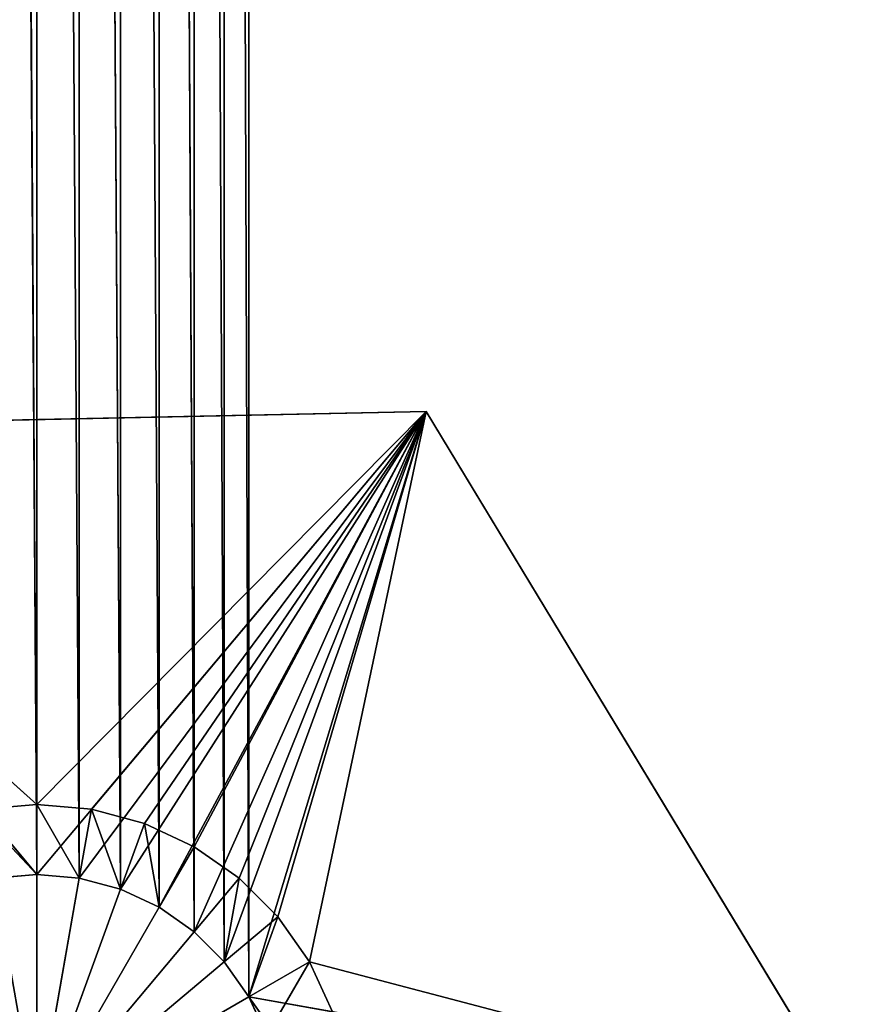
# Model space of a CAD drawing. Extents: x 226 to 378, y -30 to 313.
# Tile 23 of 256: x 283 to 291, y 22 to 31. Entities that reach past the tile are written whole.
import ezdxf

# ---------------------------------------------------------------- set-up
doc = ezdxf.new("R2010")
doc.units = 0
doc.header["$LTSCALE"] = 25.4
doc.layers.get('0').update_dxf_attribs({"color": 13, "linetype": 'CONTINUOUS'})
for name, color, linetype in [('_NCL1_1', 7, 'CONTINUOUS'), ('_NCL1_62', 7, 'CONTINUOUS'), ('_NCL1_64', 250, 'CONTINUOUS')]:
    doc.layers.add(name, color=color, linetype=linetype)

# ---------------------------------------------------------------- blocks, each defined once
blk = doc.blocks.new('EWON_2005CD_4005CD_COSY141')
at = {"layer": '_NCL1_1', "color": 0}
for p, q in [((87.2842, 291.9478, 309.88), (91.0814, 285.6753, 309.88)), ((91.0814, 285.6753, 309.88), (87.2842, 291.9478, 297.18)), ((91.0814, 285.6753, 309.88), (87.2842, 291.9478, 297.18)), ((91.0814, 285.6753, 297.18), (87.2842, 291.9478, 297.18)), ((87.2842, 291.9478, 309.88), (91.0814, 285.6753, 309.88)), ((87.2842, 291.9478, 309.88), (92.1403, 290.6712, 309.88)), ((87.2842, 291.9478, 309.88), (92.1403, 290.6712, 309.88)), ((92.6902, 290.9887, 297.18), (87.2842, 291.9478, 297.18)), ((91.0814, 285.6753, 297.18), (87.2842, 291.9478, 297.18)), ((92.6902, 290.9887, 297.18), (87.2842, 291.9478, 297.18)), ((92.5265, 291.3399, 309.245), (92.1403, 290.6712, 309.88)), ((92.5265, 291.3399, 309.245), (92.1403, 290.6712, 309.88)), ((92.5265, 291.3399, 309.245), (92.6902, 290.9887, 309.245)), ((92.5265, 291.3399, 309.245), (92.6902, 290.9887, 309.245)), ((92.5265, 291.3399, 297.18), (92.6902, 290.9887, 309.245)), ((92.5265, 291.3399, 297.18), (92.6902, 290.9887, 309.245)), ((92.1403, 290.6712, 309.88), (91.9298, 291.1227, 309.88)), ((92.1403, 290.6712, 309.88), (91.9298, 291.1227, 309.88)), ((91.0814, 285.6753, 297.18), (92.6902, 290.9887, 297.18)), ((91.0814, 285.6753, 297.18), (92.6902, 290.9887, 297.18)), ((92.1403, 290.6712, 309.88), (92.6902, 290.9887, 309.245)), ((92.1403, 290.6712, 309.88), (92.6902, 290.9887, 309.245)), ((92.6902, 290.9887, 309.245), (92.426, 290.2632, 309.88)), ((92.6902, 290.9887, 309.245), (92.426, 290.2632, 309.88)), ((92.6902, 290.9887, 309.245), (92.9125, 290.6714, 309.245)), ((92.6902, 290.9887, 309.245), (92.9125, 290.6714, 309.245)), ((92.6902, 290.9887, 309.245), (92.6902, 290.9887, 297.18)), ((92.6902, 290.9887, 297.18), (92.9125, 290.6714, 309.245)), ((92.6902, 290.9887, 309.245), (92.6902, 290.9887, 297.18)), ((92.6902, 290.9887, 297.18), (92.9125, 290.6714, 309.245)), ((92.9125, 290.6714, 297.18), (91.0814, 285.6753, 297.18)), ((92.9125, 290.6714, 297.18), (91.0814, 285.6753, 297.18)), ((92.1403, 290.6712, 309.88), (91.0814, 285.6753, 309.88)), ((92.1403, 290.6712, 309.88), (91.0814, 285.6753, 309.88)), ((92.426, 290.2632, 309.88), (92.1403, 290.6712, 309.88)), ((92.426, 290.2632, 309.88), (92.1403, 290.6712, 309.88)), ((92.426, 290.2632, 309.88), (92.9125, 290.6714, 309.245)), ((92.426, 290.2632, 309.88), (92.9125, 290.6714, 309.245)), ((92.9125, 290.6714, 309.245), (92.7782, 289.911, 309.88)), ((92.9125, 290.6714, 309.245), (92.7782, 289.911, 309.88)), ((92.9125, 290.6714, 309.245), (93.1864, 290.3975, 309.245)), ((92.9125, 290.6714, 309.245), (93.1864, 290.3975, 309.245)), ((92.9125, 290.6714, 309.245), (92.9125, 290.6714, 297.18)), ((92.9125, 290.6714, 297.18), (93.1864, 290.3975, 309.245)), ((92.9125, 290.6714, 309.245), (92.9125, 290.6714, 297.18)), ((92.9125, 290.6714, 297.18), (93.1864, 290.3975, 309.245)), ((93.1864, 290.3975, 297.18), (91.0814, 285.6753, 297.18)), ((93.1864, 290.3975, 297.18), (91.0814, 285.6753, 297.18)), ((92.7782, 289.911, 309.88), (93.1864, 290.3975, 309.245)), ((92.7782, 289.911, 309.88), (93.1864, 290.3975, 309.245)), ((93.1864, 290.3975, 309.245), (93.1863, 289.6253, 309.88)), ((93.1864, 290.3975, 309.245), (93.1863, 289.6253, 309.88)), ((93.1864, 290.3975, 309.245), (93.5037, 290.1753, 309.245)), ((93.1864, 290.3975, 309.245), (93.5037, 290.1753, 309.245)), ((93.1864, 290.3975, 309.245), (93.1864, 290.3975, 297.18)), ((93.1864, 290.3975, 297.18), (93.5037, 290.1753, 309.245)), ((93.1864, 290.3975, 309.245), (93.1864, 290.3975, 297.18)), ((93.1864, 290.3975, 297.18), (93.5037, 290.1753, 309.245)), ((91.0814, 285.6753, 309.88), (92.426, 290.2632, 309.88)), ((91.0814, 285.6753, 309.88), (92.426, 290.2632, 309.88)), ((92.7782, 289.911, 309.88), (92.426, 290.2632, 309.88)), ((92.7782, 289.911, 309.88), (92.426, 290.2632, 309.88)), ((93.5037, 290.1753, 297.18), (91.0814, 285.6753, 297.18)), ((93.5037, 290.1753, 297.18), (91.0814, 285.6753, 297.18)), ((93.1863, 289.6253, 309.88), (93.5037, 290.1753, 309.245)), ((93.1863, 289.6253, 309.88), (93.5037, 290.1753, 309.245)), ((93.5037, 290.1753, 309.245), (93.6377, 289.4148, 309.88)), ((93.5037, 290.1753, 309.245), (93.6377, 289.4148, 309.88)), ((93.5037, 290.1753, 309.245), (93.8549, 290.0115, 309.245)), ((93.5037, 290.1753, 309.245), (93.8549, 290.0115, 309.245)), ((93.5037, 290.1753, 309.245), (93.5037, 290.1753, 297.18)), ((93.5037, 290.1753, 297.18), (93.8549, 290.0115, 309.245)), ((93.5037, 290.1753, 309.245), (93.5037, 290.1753, 297.18)), ((93.5037, 290.1753, 297.18), (93.8549, 290.0115, 309.245)), ((93.8549, 290.0115, 297.18), (91.0814, 285.6753, 297.18)), ((93.8549, 290.0115, 297.18), (91.0814, 285.6753, 297.18)), ((93.6377, 289.4148, 309.88), (93.8549, 290.0115, 309.245)), ((93.6377, 289.4148, 309.88), (93.8549, 290.0115, 309.245)), ((93.8549, 290.0115, 309.245), (94.1188, 289.2859, 309.88)), ((93.8549, 290.0115, 309.245), (94.1188, 289.2859, 309.88)), ((93.8549, 290.0115, 309.245), (94.229, 289.9113, 309.245)), ((93.8549, 290.0115, 309.245), (94.229, 289.9113, 309.245)), ((93.8549, 290.0115, 309.245), (93.8549, 290.0115, 297.18)), ((93.8549, 290.0115, 297.18), (94.229, 289.9113, 309.245)), ((93.8549, 290.0115, 309.245), (93.8549, 290.0115, 297.18)), ((93.8549, 290.0115, 297.18), (94.229, 289.9113, 309.245)), ((94.229, 289.9113, 297.18), (91.0814, 285.6753, 297.18)), ((94.229, 289.9113, 297.18), (91.0814, 285.6753, 297.18)), ((91.0814, 285.6753, 309.88), (92.7782, 289.911, 309.88)), ((91.0814, 285.6753, 309.88), (92.7782, 289.911, 309.88)), ((91.0814, 285.6753, 297.18), (94.615, 289.8775, 297.18)), ((91.0814, 285.6753, 297.18), (94.615, 289.8775, 297.18)), ((93.1863, 289.6253, 309.88), (92.7782, 289.911, 309.88)), ((93.1863, 289.6253, 309.88), (92.7782, 289.911, 309.88)), ((94.1188, 289.2859, 309.88), (94.229, 289.9113, 309.245)), ((94.1188, 289.2859, 309.88), (94.229, 289.9113, 309.245)), ((94.229, 289.9113, 309.245), (94.615, 289.2425, 309.88)), ((94.229, 289.9113, 309.245), (94.615, 289.2425, 309.88)), ((94.229, 289.9113, 309.245), (94.615, 289.8775, 309.245)), ((94.229, 289.9113, 309.245), (94.615, 289.8775, 309.245)), ((94.229, 289.9113, 309.245), (94.229, 289.9113, 297.18)), ((94.229, 289.9113, 297.18), (94.615, 289.8775, 309.245)), ((94.229, 289.9113, 309.245), (94.229, 289.9113, 297.18)), ((94.229, 289.9113, 297.18), (94.615, 289.8775, 309.245)), ((94.615, 289.8775, 309.245), (95.0009, 289.9113, 309.245)), ((94.615, 289.8775, 309.245), (95.0009, 289.9113, 309.245)), ((94.615, 289.8775, 297.18), (95.0009, 289.9113, 309.245)), ((94.615, 289.8775, 297.18), (95.0009, 289.9113, 309.245)), ((94.615, 289.2425, 309.88), (94.615, 289.8775, 309.245)), ((94.615, 289.8775, 309.245), (95.1112, 289.2859, 309.88)), ((94.615, 289.2425, 309.88), (94.615, 289.8775, 309.245)), ((94.615, 289.8775, 309.245), (95.1112, 289.2859, 309.88)), ((94.615, 289.8775, 309.245), (94.615, 289.8775, 297.18)), ((94.615, 289.8775, 309.245), (94.615, 289.8775, 297.18)), ((94.615, 289.8775, 297.18), (98.4122, 285.8275, 297.18)), ((94.615, 289.8775, 297.18), (98.4122, 285.8275, 297.18)), ((91.0814, 285.6753, 309.88), (93.1863, 289.6253, 309.88)), ((91.0814, 285.6753, 309.88), (93.1863, 289.6253, 309.88)), ((93.6377, 289.4148, 309.88), (93.1863, 289.6253, 309.88)), ((93.6377, 289.4148, 309.88), (93.1863, 289.6253, 309.88)), ((91.0814, 285.6753, 309.88), (93.6377, 289.4148, 309.88)), ((91.0814, 285.6753, 309.88), (93.6377, 289.4148, 309.88)), ((94.1188, 289.2859, 309.88), (93.6377, 289.4148, 309.88)), ((94.1188, 289.2859, 309.88), (93.6377, 289.4148, 309.88)), ((91.0814, 285.6753, 309.88), (94.1188, 289.2859, 309.88)), ((91.0814, 285.6753, 309.88), (94.1188, 289.2859, 309.88)), ((91.0814, 285.6753, 309.88), (94.615, 289.2425, 309.88)), ((91.0814, 285.6753, 309.88), (94.615, 289.2425, 309.88)), ((94.615, 289.2425, 309.88), (94.1188, 289.2859, 309.88)), ((94.615, 289.2425, 309.88), (94.1188, 289.2859, 309.88)), ((95.1112, 289.2859, 309.88), (94.615, 289.2425, 309.88)), ((95.1112, 289.2859, 309.88), (94.615, 289.2425, 309.88)), ((94.615, 289.2425, 309.88), (98.4122, 285.8275, 309.88)), ((94.615, 289.2425, 309.88), (98.4122, 285.8275, 309.88)), ((91.0814, 285.6753, 309.88), (98.4122, 285.8275, 309.88)), ((98.4122, 285.8275, 309.88), (91.0814, 285.6753, 297.18)), ((98.4122, 285.8275, 309.88), (91.0814, 285.6753, 297.18)), ((98.4122, 285.8275, 297.18), (91.0814, 285.6753, 297.18)), ((91.0814, 285.6753, 309.88), (98.4122, 285.8275, 309.88)), ((98.4122, 285.8275, 297.18), (91.0814, 285.6753, 297.18)), ((91.0814, 285.6753, 309.88), (91.0814, 285.6753, 297.18)), ((91.0814, 285.6753, 309.88), (91.0814, 285.6753, 297.18))]:
    blk.add_line(p, q, dxfattribs=at)
at = {"layer": '_NCL1_62', "color": 0}
for p in [(92.6902, 290.9887, 297.18), (92.6902, 290.9887, 297.18), (92.9125, 290.6714, 297.18), (92.9125, 290.6714, 297.18), (93.1864, 290.3975, 297.18), (93.1864, 290.3975, 297.18), (93.5037, 290.1753, 297.18), (93.5037, 290.1753, 297.18), (93.8549, 290.0115, 297.18), (93.8549, 290.0115, 297.18), (94.229, 289.9113, 297.18), (94.229, 289.9113, 297.18), (94.615, 289.8775, 297.18), (94.615, 289.8775, 297.18)]:
    blk.add_line(p, (94.615, 292.1, 295.8446), dxfattribs=at)
at = {"layer": '_NCL1_64', "color": 0}
for p, q in [((83.82, 303.53, 297.18), (92.6902, 290.9887, 297.18)), ((83.82, 303.53, 297.18), (92.6902, 290.9887, 297.18)), ((92.5265, 291.3399, 297.18), (92.6902, 290.9887, 297.18)), ((92.5265, 291.3399, 297.18), (92.6902, 290.9887, 297.18)), ((92.5265, 291.3399, 297.18), (92.6902, 290.9887, 297.18)), ((92.5265, 291.3399, 297.18), (92.6902, 290.9887, 297.18)), ((92.6902, 290.9887, 297.18), (92.9125, 290.6714, 297.18)), ((92.6902, 290.9887, 297.18), (92.9125, 290.6714, 297.18)), ((92.6902, 290.9887, 297.18), (92.9125, 290.6714, 297.18)), ((92.6902, 290.9887, 297.18), (92.9125, 230.0286, 297.18)), ((92.6902, 229.7113, 297.18), (92.6902, 290.9887, 297.18)), ((92.6902, 229.7113, 297.18), (92.6902, 290.9887, 297.18)), ((92.6902, 290.9887, 297.18), (92.9125, 230.0286, 297.18)), ((92.6902, 290.9887, 297.18), (92.9125, 290.6714, 297.18)), ((92.9125, 290.6714, 297.18), (93.1864, 290.3975, 297.18)), ((92.9125, 290.6714, 297.18), (93.1864, 290.3975, 297.18)), ((92.9125, 290.6714, 297.18), (93.1864, 290.3975, 297.18)), ((92.9125, 230.0286, 297.18), (92.9125, 290.6714, 297.18)), ((92.9125, 290.6714, 297.18), (93.1864, 230.3025, 297.18)), ((92.9125, 230.0286, 297.18), (92.9125, 290.6714, 297.18)), ((92.9125, 290.6714, 297.18), (93.1864, 230.3025, 297.18)), ((92.9125, 290.6714, 297.18), (93.1864, 290.3975, 297.18)), ((93.1864, 290.3975, 297.18), (93.5037, 290.1753, 297.18)), ((93.1864, 290.3975, 297.18), (93.5037, 290.1753, 297.18)), ((93.1864, 290.3975, 297.18), (93.5037, 290.1753, 297.18)), ((93.1864, 230.3025, 297.18), (93.1864, 290.3975, 297.18)), ((93.1864, 290.3975, 297.18), (93.5037, 230.5247, 297.18)), ((93.1864, 230.3025, 297.18), (93.1864, 290.3975, 297.18)), ((93.1864, 290.3975, 297.18), (93.5037, 230.5247, 297.18)), ((93.1864, 290.3975, 297.18), (93.5037, 290.1753, 297.18)), ((93.5037, 290.1753, 297.18), (93.8549, 290.0115, 297.18)), ((93.5037, 290.1753, 297.18), (93.8549, 290.0115, 297.18)), ((93.5037, 290.1753, 297.18), (93.8549, 290.0115, 297.18)), ((93.5037, 230.5247, 297.18), (93.5037, 290.1753, 297.18)), ((93.5037, 290.1753, 297.18), (93.8549, 230.6885, 297.18)), ((93.5037, 230.5247, 297.18), (93.5037, 290.1753, 297.18)), ((93.5037, 290.1753, 297.18), (93.8549, 230.6885, 297.18)), ((93.5037, 290.1753, 297.18), (93.8549, 290.0115, 297.18)), ((93.8549, 290.0115, 297.18), (94.229, 289.9113, 297.18)), ((93.8549, 290.0115, 297.18), (94.229, 289.9113, 297.18)), ((93.8549, 290.0115, 297.18), (94.229, 289.9113, 297.18)), ((93.8549, 230.6885, 297.18), (93.8549, 290.0115, 297.18)), ((93.8549, 290.0115, 297.18), (94.229, 230.7887, 297.18)), ((93.8549, 230.6885, 297.18), (93.8549, 290.0115, 297.18)), ((93.8549, 290.0115, 297.18), (94.229, 230.7887, 297.18)), ((93.8549, 290.0115, 297.18), (94.229, 289.9113, 297.18)), ((94.229, 289.9113, 297.18), (94.615, 289.8775, 297.18)), ((94.229, 289.9113, 297.18), (94.615, 289.8775, 297.18)), ((94.229, 289.9113, 297.18), (94.615, 289.8775, 297.18)), ((94.229, 230.7887, 297.18), (94.229, 289.9113, 297.18)), ((94.229, 289.9113, 297.18), (94.615, 230.8225, 297.18)), ((94.229, 230.7887, 297.18), (94.229, 289.9113, 297.18)), ((94.229, 289.9113, 297.18), (94.615, 230.8225, 297.18)), ((94.229, 289.9113, 297.18), (94.615, 289.8775, 297.18)), ((94.615, 289.8775, 297.18), (95.0009, 289.9113, 297.18)), ((94.615, 289.8775, 297.18), (95.0009, 289.9113, 297.18)), ((94.615, 289.8775, 297.18), (95.0009, 289.9113, 297.18)), ((94.615, 289.8775, 297.18), (95.0009, 289.9113, 297.18)), ((94.615, 230.8225, 297.18), (94.615, 289.8775, 297.18)), ((94.615, 289.8775, 297.18), (95.0009, 230.7887, 297.18)), ((94.615, 230.8225, 297.18), (94.615, 289.8775, 297.18)), ((94.615, 289.8775, 297.18), (95.0009, 230.7887, 297.18))]:
    blk.add_line(p, q, dxfattribs=at)
at = {"layer": '_NCL1_1', "color": 7}
mesh = blk.add_polyface(dxfattribs=at)
corners = [(87.2842, 291.9478, 309.88), (91.0814, 285.6753, 309.88), (87.2842, 291.9478, 297.18)]
mesh.append_faces([[corners[k] for k in face] for face in [(0, 1, 2)]], dxfattribs={"color": 7})
mesh = blk.add_polyface(dxfattribs=at)
corners = [(87.2842, 291.9478, 297.18), (91.0814, 285.6753, 309.88), (91.0814, 285.6753, 297.18)]
mesh.append_faces([[corners[k] for k in face] for face in [(0, 1, 2)]], dxfattribs={"color": 7})
mesh = blk.add_polyface(dxfattribs=at)
corners = [(92.1403, 290.6712, 309.88), (91.0814, 285.6753, 309.88), (87.2842, 291.9478, 309.88)]
mesh.append_faces([[corners[k] for k in face] for face in [(0, 1, 2)]], dxfattribs={"color": 7})
mesh = blk.add_polyface(dxfattribs=at)
corners = [(92.1403, 290.6712, 309.88), (87.2842, 291.9478, 309.88), (91.9298, 291.1227, 309.88)]
mesh.append_faces([[corners[k] for k in face] for face in [(0, 1, 2)]], dxfattribs={"color": 7})
mesh = blk.add_polyface(dxfattribs=at)
corners = [(92.6902, 290.9887, 297.18), (87.2842, 291.9478, 297.18), (91.0814, 285.6753, 297.18)]
mesh.append_faces([[corners[k] for k in face] for face in [(0, 1, 2)]], dxfattribs={"color": 7})
mesh = blk.add_polyface(dxfattribs=at)
corners = [(92.6902, 290.9887, 297.18), (92.5265, 291.3399, 297.18), (87.2842, 291.9478, 297.18)]
mesh.append_faces([[corners[k] for k in face] for face in [(0, 1, 2)]], dxfattribs={"color": 7})
mesh = blk.add_polyface(dxfattribs=at)
corners = [(92.5265, 291.3399, 309.245), (92.1403, 290.6712, 309.88), (91.9298, 291.1227, 309.88)]
mesh.append_faces([[corners[k] for k in face] for face in [(0, 1, 2)]], dxfattribs={"color": 7})
mesh = blk.add_polyface(dxfattribs=at)
corners = [(92.6902, 290.9887, 309.245), (92.1403, 290.6712, 309.88), (92.5265, 291.3399, 309.245)]
mesh.append_faces([[corners[k] for k in face] for face in [(0, 1, 2)]], dxfattribs={"color": 7})
mesh = blk.add_polyface(dxfattribs=at)
corners = [(92.5265, 291.3399, 297.18), (92.6902, 290.9887, 309.245), (92.5265, 291.3399, 309.245)]
mesh.append_faces([[corners[k] for k in face] for face in [(0, 1, 2)]], dxfattribs={"color": 7})
mesh = blk.add_polyface(dxfattribs=at)
corners = [(92.5265, 291.3399, 297.18), (92.6902, 290.9887, 297.18), (92.6902, 290.9887, 309.245)]
mesh.append_faces([[corners[k] for k in face] for face in [(0, 1, 2)]], dxfattribs={"color": 7})
mesh = blk.add_polyface(dxfattribs=at)
corners = [(92.9125, 290.6714, 297.18), (92.6902, 290.9887, 297.18), (91.0814, 285.6753, 297.18)]
mesh.append_faces([[corners[k] for k in face] for face in [(0, 1, 2)]], dxfattribs={"color": 7})
mesh = blk.add_polyface(dxfattribs=at)
corners = [(92.6902, 290.9887, 309.245), (92.426, 290.2632, 309.88), (92.1403, 290.6712, 309.88)]
mesh.append_faces([[corners[k] for k in face] for face in [(0, 1, 2)]], dxfattribs={"color": 7})
mesh = blk.add_polyface(dxfattribs=at)
corners = [(92.9125, 290.6714, 309.245), (92.426, 290.2632, 309.88), (92.6902, 290.9887, 309.245)]
mesh.append_faces([[corners[k] for k in face] for face in [(0, 1, 2)]], dxfattribs={"color": 7})
mesh = blk.add_polyface(dxfattribs=at)
corners = [(92.6902, 290.9887, 297.18), (92.9125, 290.6714, 309.245), (92.6902, 290.9887, 309.245)]
mesh.append_faces([[corners[k] for k in face] for face in [(0, 1, 2)]], dxfattribs={"color": 7})
mesh = blk.add_polyface(dxfattribs=at)
corners = [(92.6902, 290.9887, 297.18), (92.9125, 290.6714, 297.18), (92.9125, 290.6714, 309.245)]
mesh.append_faces([[corners[k] for k in face] for face in [(0, 1, 2)]], dxfattribs={"color": 7})
mesh = blk.add_polyface(dxfattribs=at)
corners = [(93.1864, 290.3975, 297.18), (92.9125, 290.6714, 297.18), (91.0814, 285.6753, 297.18)]
mesh.append_faces([[corners[k] for k in face] for face in [(0, 1, 2)]], dxfattribs={"color": 7})
mesh = blk.add_polyface(dxfattribs=at)
corners = [(92.426, 290.2632, 309.88), (91.0814, 285.6753, 309.88), (92.1403, 290.6712, 309.88)]
mesh.append_faces([[corners[k] for k in face] for face in [(0, 1, 2)]], dxfattribs={"color": 7})
mesh = blk.add_polyface(dxfattribs=at)
corners = [(92.9125, 290.6714, 309.245), (92.7782, 289.911, 309.88), (92.426, 290.2632, 309.88)]
mesh.append_faces([[corners[k] for k in face] for face in [(0, 1, 2)]], dxfattribs={"color": 7})
mesh = blk.add_polyface(dxfattribs=at)
corners = [(93.1864, 290.3975, 309.245), (92.7782, 289.911, 309.88), (92.9125, 290.6714, 309.245)]
mesh.append_faces([[corners[k] for k in face] for face in [(0, 1, 2)]], dxfattribs={"color": 7})
mesh = blk.add_polyface(dxfattribs=at)
corners = [(92.9125, 290.6714, 297.18), (93.1864, 290.3975, 309.245), (92.9125, 290.6714, 309.245)]
mesh.append_faces([[corners[k] for k in face] for face in [(0, 1, 2)]], dxfattribs={"color": 7})
mesh = blk.add_polyface(dxfattribs=at)
corners = [(92.9125, 290.6714, 297.18), (93.1864, 290.3975, 297.18), (93.1864, 290.3975, 309.245)]
mesh.append_faces([[corners[k] for k in face] for face in [(0, 1, 2)]], dxfattribs={"color": 7})
mesh = blk.add_polyface(dxfattribs=at)
corners = [(93.5037, 290.1753, 297.18), (93.1864, 290.3975, 297.18), (91.0814, 285.6753, 297.18)]
mesh.append_faces([[corners[k] for k in face] for face in [(0, 1, 2)]], dxfattribs={"color": 7})
mesh = blk.add_polyface(dxfattribs=at)
corners = [(93.1864, 290.3975, 309.245), (93.1863, 289.6253, 309.88), (92.7782, 289.911, 309.88)]
mesh.append_faces([[corners[k] for k in face] for face in [(0, 1, 2)]], dxfattribs={"color": 7})
mesh = blk.add_polyface(dxfattribs=at)
corners = [(93.5037, 290.1753, 309.245), (93.1863, 289.6253, 309.88), (93.1864, 290.3975, 309.245)]
mesh.append_faces([[corners[k] for k in face] for face in [(0, 1, 2)]], dxfattribs={"color": 7})
mesh = blk.add_polyface(dxfattribs=at)
corners = [(93.1864, 290.3975, 309.245), (93.1864, 290.3975, 297.18), (93.5037, 290.1753, 309.245)]
mesh.append_faces([[corners[k] for k in face] for face in [(0, 1, 2)]], dxfattribs={"color": 7})
mesh = blk.add_polyface(dxfattribs=at)
corners = [(93.5037, 290.1753, 309.245), (93.1864, 290.3975, 297.18), (93.5037, 290.1753, 297.18)]
mesh.append_faces([[corners[k] for k in face] for face in [(0, 1, 2)]], dxfattribs={"color": 7})
mesh = blk.add_polyface(dxfattribs=at)
corners = [(92.7782, 289.911, 309.88), (91.0814, 285.6753, 309.88), (92.426, 290.2632, 309.88)]
mesh.append_faces([[corners[k] for k in face] for face in [(0, 1, 2)]], dxfattribs={"color": 7})
mesh = blk.add_polyface(dxfattribs=at)
corners = [(93.8549, 290.0115, 297.18), (93.5037, 290.1753, 297.18), (91.0814, 285.6753, 297.18)]
mesh.append_faces([[corners[k] for k in face] for face in [(0, 1, 2)]], dxfattribs={"color": 7})
mesh = blk.add_polyface(dxfattribs=at)
corners = [(93.6377, 289.4148, 309.88), (93.1863, 289.6253, 309.88), (93.5037, 290.1753, 309.245)]
mesh.append_faces([[corners[k] for k in face] for face in [(0, 1, 2)]], dxfattribs={"color": 7})
mesh = blk.add_polyface(dxfattribs=at)
corners = [(93.8549, 290.0115, 309.245), (93.6377, 289.4148, 309.88), (93.5037, 290.1753, 309.245)]
mesh.append_faces([[corners[k] for k in face] for face in [(0, 1, 2)]], dxfattribs={"color": 7})
mesh = blk.add_polyface(dxfattribs=at)
corners = [(93.5037, 290.1753, 309.245), (93.5037, 290.1753, 297.18), (93.8549, 290.0115, 309.245)]
mesh.append_faces([[corners[k] for k in face] for face in [(0, 1, 2)]], dxfattribs={"color": 7})
mesh = blk.add_polyface(dxfattribs=at)
corners = [(93.8549, 290.0115, 309.245), (93.5037, 290.1753, 297.18), (93.8549, 290.0115, 297.18)]
mesh.append_faces([[corners[k] for k in face] for face in [(0, 1, 2)]], dxfattribs={"color": 7})
mesh = blk.add_polyface(dxfattribs=at)
corners = [(94.229, 289.9113, 297.18), (93.8549, 290.0115, 297.18), (91.0814, 285.6753, 297.18)]
mesh.append_faces([[corners[k] for k in face] for face in [(0, 1, 2)]], dxfattribs={"color": 7})
mesh = blk.add_polyface(dxfattribs=at)
corners = [(94.1188, 289.2859, 309.88), (93.6377, 289.4148, 309.88), (93.8549, 290.0115, 309.245)]
mesh.append_faces([[corners[k] for k in face] for face in [(0, 1, 2)]], dxfattribs={"color": 7})
mesh = blk.add_polyface(dxfattribs=at)
corners = [(94.229, 289.9113, 309.245), (94.1188, 289.2859, 309.88), (93.8549, 290.0115, 309.245)]
mesh.append_faces([[corners[k] for k in face] for face in [(0, 1, 2)]], dxfattribs={"color": 7})
mesh = blk.add_polyface(dxfattribs=at)
corners = [(93.8549, 290.0115, 309.245), (93.8549, 290.0115, 297.18), (94.229, 289.9113, 309.245)]
mesh.append_faces([[corners[k] for k in face] for face in [(0, 1, 2)]], dxfattribs={"color": 7})
mesh = blk.add_polyface(dxfattribs=at)
corners = [(94.229, 289.9113, 309.245), (93.8549, 290.0115, 297.18), (94.229, 289.9113, 297.18)]
mesh.append_faces([[corners[k] for k in face] for face in [(0, 1, 2)]], dxfattribs={"color": 7})
mesh = blk.add_polyface(dxfattribs=at)
corners = [(94.615, 289.8775, 297.18), (94.229, 289.9113, 297.18), (91.0814, 285.6753, 297.18)]
mesh.append_faces([[corners[k] for k in face] for face in [(0, 1, 2)]], dxfattribs={"color": 7})
mesh = blk.add_polyface(dxfattribs=at)
corners = [(93.1863, 289.6253, 309.88), (91.0814, 285.6753, 309.88), (92.7782, 289.911, 309.88)]
mesh.append_faces([[corners[k] for k in face] for face in [(0, 1, 2)]], dxfattribs={"color": 7})
mesh = blk.add_polyface(dxfattribs=at)
corners = [(98.4122, 285.8275, 297.18), (94.615, 289.8775, 297.18), (91.0814, 285.6753, 297.18)]
mesh.append_faces([[corners[k] for k in face] for face in [(0, 1, 2)]], dxfattribs={"color": 7})
mesh = blk.add_polyface(dxfattribs=at)
corners = [(94.1188, 289.2859, 309.88), (94.229, 289.9113, 309.245), (94.615, 289.2425, 309.88)]
mesh.append_faces([[corners[k] for k in face] for face in [(0, 1, 2)]], dxfattribs={"color": 7})
mesh = blk.add_polyface(dxfattribs=at)
corners = [(94.615, 289.2425, 309.88), (94.229, 289.9113, 309.245), (94.615, 289.8775, 309.245)]
mesh.append_faces([[corners[k] for k in face] for face in [(0, 1, 2)]], dxfattribs={"color": 7})
mesh = blk.add_polyface(dxfattribs=at)
corners = [(94.229, 289.9113, 309.245), (94.229, 289.9113, 297.18), (94.615, 289.8775, 309.245)]
mesh.append_faces([[corners[k] for k in face] for face in [(0, 1, 2)]], dxfattribs={"color": 7})
mesh = blk.add_polyface(dxfattribs=at)
corners = [(94.615, 289.8775, 309.245), (94.229, 289.9113, 297.18), (94.615, 289.8775, 297.18)]
mesh.append_faces([[corners[k] for k in face] for face in [(0, 1, 2)]], dxfattribs={"color": 7})
mesh = blk.add_polyface(dxfattribs=at)
corners = [(95.1112, 289.2859, 309.88), (94.615, 289.8775, 309.245), (95.0009, 289.9113, 309.245)]
mesh.append_faces([[corners[k] for k in face] for face in [(0, 1, 2)]], dxfattribs={"color": 7})
mesh = blk.add_polyface(dxfattribs=at)
corners = [(94.615, 289.8775, 309.245), (94.615, 289.8775, 297.18), (95.0009, 289.9113, 309.245)]
mesh.append_faces([[corners[k] for k in face] for face in [(0, 1, 2)]], dxfattribs={"color": 7})
mesh = blk.add_polyface(dxfattribs=at)
corners = [(95.0009, 289.9113, 309.245), (94.615, 289.8775, 297.18), (95.0009, 289.9113, 297.18)]
mesh.append_faces([[corners[k] for k in face] for face in [(0, 1, 2)]], dxfattribs={"color": 7})
mesh = blk.add_polyface(dxfattribs=at)
corners = [(98.4122, 285.8275, 297.18), (95.0009, 289.9113, 297.18), (94.615, 289.8775, 297.18)]
mesh.append_faces([[corners[k] for k in face] for face in [(0, 1, 2)]], dxfattribs={"color": 7})
mesh = blk.add_polyface(dxfattribs=at)
corners = [(94.615, 289.2425, 309.88), (94.615, 289.8775, 309.245), (95.1112, 289.2859, 309.88)]
mesh.append_faces([[corners[k] for k in face] for face in [(0, 1, 2)]], dxfattribs={"color": 7})
mesh = blk.add_polyface(dxfattribs=at)
corners = [(93.6377, 289.4148, 309.88), (91.0814, 285.6753, 309.88), (93.1863, 289.6253, 309.88)]
mesh.append_faces([[corners[k] for k in face] for face in [(0, 1, 2)]], dxfattribs={"color": 7})
mesh = blk.add_polyface(dxfattribs=at)
corners = [(94.1188, 289.2859, 309.88), (91.0814, 285.6753, 309.88), (93.6377, 289.4148, 309.88)]
mesh.append_faces([[corners[k] for k in face] for face in [(0, 1, 2)]], dxfattribs={"color": 7})
mesh = blk.add_polyface(dxfattribs=at)
corners = [(94.615, 289.2425, 309.88), (91.0814, 285.6753, 309.88), (94.1188, 289.2859, 309.88)]
mesh.append_faces([[corners[k] for k in face] for face in [(0, 1, 2)]], dxfattribs={"color": 7})
mesh = blk.add_polyface(dxfattribs=at)
corners = [(98.4122, 285.8275, 309.88), (91.0814, 285.6753, 309.88), (94.615, 289.2425, 309.88)]
mesh.append_faces([[corners[k] for k in face] for face in [(0, 1, 2)]], dxfattribs={"color": 7})
mesh = blk.add_polyface(dxfattribs=at)
corners = [(98.4122, 285.8275, 309.88), (94.615, 289.2425, 309.88), (95.1112, 289.2859, 309.88)]
mesh.append_faces([[corners[k] for k in face] for face in [(0, 1, 2)]], dxfattribs={"color": 7})
mesh = blk.add_polyface(dxfattribs=at)
corners = [(98.4122, 285.8275, 309.88), (91.0814, 285.6753, 297.18), (91.0814, 285.6753, 309.88)]
mesh.append_faces([[corners[k] for k in face] for face in [(0, 1, 2)]], dxfattribs={"color": 7})
mesh = blk.add_polyface(dxfattribs=at)
corners = [(98.4122, 285.8275, 309.88), (98.4122, 285.8275, 297.18), (91.0814, 285.6753, 297.18)]
mesh.append_faces([[corners[k] for k in face] for face in [(0, 1, 2)]], dxfattribs={"color": 7})
at = {"layer": '_NCL1_62', "color": 7}
mesh = blk.add_polyface(dxfattribs=at)
corners = [(119.38, 342.9, 27.94), (45.72, 248.92, 27.94), (119.38, 151.13, 27.94)]
mesh.append_faces([[corners[k] for k in face] for face in [(0, 1, 2)]], dxfattribs={"color": 7})
mesh = blk.add_polyface(dxfattribs=at)
corners = [(119.38, 342.9, 27.94), (45.72, 254, 27.94), (45.72, 248.92, 27.94)]
mesh.append_faces([[corners[k] for k in face] for face in [(0, 1, 2)]], dxfattribs={"color": 7})
mesh = blk.add_polyface(dxfattribs=at)
corners = [(119.38, 342.9, 27.94), (45.72, 261.62, 27.94), (45.72, 254, 27.94)]
mesh.append_faces([[corners[k] for k in face] for face in [(0, 1, 2)]], dxfattribs={"color": 7})
mesh = blk.add_polyface(dxfattribs=at)
corners = [(119.38, 342.9, 27.94), (45.72, 266.7, 27.94), (45.72, 261.62, 27.94)]
mesh.append_faces([[corners[k] for k in face] for face in [(0, 1, 2)]], dxfattribs={"color": 7})
mesh = blk.add_polyface(dxfattribs=at)
corners = [(119.38, 342.9, 27.94), (45.72, 274.32, 27.94), (45.72, 266.7, 27.94)]
mesh.append_faces([[corners[k] for k in face] for face in [(0, 1, 2)]], dxfattribs={"color": 7})
mesh = blk.add_polyface(dxfattribs=at)
corners = [(119.38, 342.9, 27.94), (45.72, 279.4, 27.94), (45.72, 274.32, 27.94)]
mesh.append_faces([[corners[k] for k in face] for face in [(0, 1, 2)]], dxfattribs={"color": 7})
mesh = blk.add_polyface(dxfattribs=at)
corners = [(119.38, 342.9, 27.94), (45.72, 287.02, 27.94), (45.72, 279.4, 27.94)]
mesh.append_faces([[corners[k] for k in face] for face in [(0, 1, 2)]], dxfattribs={"color": 7})
mesh = blk.add_polyface(dxfattribs=at)
corners = [(119.38, 342.9, 27.94), (45.72, 292.1, 27.94), (45.72, 287.02, 27.94)]
mesh.append_faces([[corners[k] for k in face] for face in [(0, 1, 2)]], dxfattribs={"color": 7})
mesh = blk.add_polyface(dxfattribs=at)
corners = [(94.615, 292.1, 295.8446), (92.6902, 290.9887, 297.18), (92.5265, 291.3399, 297.18)]
mesh.append_faces([[corners[k] for k in face] for face in [(0, 1, 2)]], dxfattribs={"color": 7})
mesh = blk.add_polyface(dxfattribs=at)
corners = [(94.615, 292.1, 295.8446), (92.9125, 290.6714, 297.18), (92.6902, 290.9887, 297.18)]
mesh.append_faces([[corners[k] for k in face] for face in [(0, 1, 2)]], dxfattribs={"color": 7})
mesh = blk.add_polyface(dxfattribs=at)
corners = [(94.615, 292.1, 295.8446), (93.1864, 290.3975, 297.18), (92.9125, 290.6714, 297.18)]
mesh.append_faces([[corners[k] for k in face] for face in [(0, 1, 2)]], dxfattribs={"color": 7})
mesh = blk.add_polyface(dxfattribs=at)
corners = [(94.615, 292.1, 295.8446), (93.5037, 290.1753, 297.18), (93.1864, 290.3975, 297.18)]
mesh.append_faces([[corners[k] for k in face] for face in [(0, 1, 2)]], dxfattribs={"color": 7})
mesh = blk.add_polyface(dxfattribs=at)
corners = [(94.615, 292.1, 295.8446), (93.8549, 290.0115, 297.18), (93.5037, 290.1753, 297.18)]
mesh.append_faces([[corners[k] for k in face] for face in [(0, 1, 2)]], dxfattribs={"color": 7})
mesh = blk.add_polyface(dxfattribs=at)
corners = [(94.615, 292.1, 295.8446), (94.229, 289.9113, 297.18), (93.8549, 290.0115, 297.18)]
mesh.append_faces([[corners[k] for k in face] for face in [(0, 1, 2)]], dxfattribs={"color": 7})
mesh = blk.add_polyface(dxfattribs=at)
corners = [(94.615, 289.8775, 297.18), (94.229, 289.9113, 297.18), (94.615, 292.1, 295.8446)]
mesh.append_faces([[corners[k] for k in face] for face in [(0, 1, 2)]], dxfattribs={"color": 7})
mesh = blk.add_polyface(dxfattribs=at)
corners = [(96.7035, 291.3399, 297.18), (96.5397, 290.9887, 297.18), (94.615, 292.1, 295.8446)]
mesh.append_faces([[corners[k] for k in face] for face in [(0, 1, 2)]], dxfattribs={"color": 7})
mesh = blk.add_polyface(dxfattribs=at)
corners = [(96.5397, 290.9887, 297.18), (96.3175, 290.6714, 297.18), (94.615, 292.1, 295.8446)]
mesh.append_faces([[corners[k] for k in face] for face in [(0, 1, 2)]], dxfattribs={"color": 7})
mesh = blk.add_polyface(dxfattribs=at)
corners = [(96.3175, 290.6714, 297.18), (96.0436, 290.3975, 297.18), (94.615, 292.1, 295.8446)]
mesh.append_faces([[corners[k] for k in face] for face in [(0, 1, 2)]], dxfattribs={"color": 7})
mesh = blk.add_polyface(dxfattribs=at)
corners = [(96.0436, 290.3975, 297.18), (95.7262, 290.1753, 297.18), (94.615, 292.1, 295.8446)]
mesh.append_faces([[corners[k] for k in face] for face in [(0, 1, 2)]], dxfattribs={"color": 7})
mesh = blk.add_polyface(dxfattribs=at)
corners = [(95.7262, 290.1753, 297.18), (95.3751, 290.0115, 297.18), (94.615, 292.1, 295.8446)]
mesh.append_faces([[corners[k] for k in face] for face in [(0, 1, 2)]], dxfattribs={"color": 7})
mesh = blk.add_polyface(dxfattribs=at)
corners = [(95.3751, 290.0115, 297.18), (95.0009, 289.9113, 297.18), (94.615, 292.1, 295.8446)]
mesh.append_faces([[corners[k] for k in face] for face in [(0, 1, 2)]], dxfattribs={"color": 7})
mesh = blk.add_polyface(dxfattribs=at)
corners = [(95.0009, 289.9113, 297.18), (94.615, 289.8775, 297.18), (94.615, 292.1, 295.8446)]
mesh.append_faces([[corners[k] for k in face] for face in [(0, 1, 2)]], dxfattribs={"color": 7})
at = {"layer": '_NCL1_64', "color": 250}
mesh = blk.add_polyface(dxfattribs=at)
corners = [(92.5265, 229.3601, 297.18), (80.6445, 211.2647, 297.18), (83.82, 303.53, 297.18)]
mesh.append_faces([[corners[k] for k in face] for face in [(0, 1, 2)]], dxfattribs={"color": 250})
mesh = blk.add_polyface(dxfattribs=at)
corners = [(92.6902, 229.7113, 297.18), (92.5265, 229.3601, 297.18), (83.82, 303.53, 297.18)]
mesh.append_faces([[corners[k] for k in face] for face in [(0, 1, 2)]], dxfattribs={"color": 250})
mesh = blk.add_polyface(dxfattribs=at)
corners = [(92.6902, 229.7113, 297.18), (83.82, 303.53, 297.18), (92.6902, 290.9887, 297.18)]
mesh.append_faces([[corners[k] for k in face] for face in [(0, 1, 2)]], dxfattribs={"color": 250})
mesh = blk.add_polyface(dxfattribs=at)
corners = [(92.6902, 290.9887, 297.18), (83.82, 303.53, 297.18), (92.5265, 291.3399, 297.18)]
mesh.append_faces([[corners[k] for k in face] for face in [(0, 1, 2)]], dxfattribs={"color": 250})
mesh = blk.add_polyface(dxfattribs=at)
corners = [(92.9125, 230.0286, 297.18), (92.6902, 229.7113, 297.18), (92.6902, 290.9887, 297.18)]
mesh.append_faces([[corners[k] for k in face] for face in [(0, 1, 2)]], dxfattribs={"color": 250})
mesh = blk.add_polyface(dxfattribs=at)
corners = [(92.9125, 230.0286, 297.18), (92.6902, 290.9887, 297.18), (92.9125, 290.6714, 297.18)]
mesh.append_faces([[corners[k] for k in face] for face in [(0, 1, 2)]], dxfattribs={"color": 250})
mesh = blk.add_polyface(dxfattribs=at)
corners = [(93.1864, 230.3025, 297.18), (92.9125, 230.0286, 297.18), (92.9125, 290.6714, 297.18)]
mesh.append_faces([[corners[k] for k in face] for face in [(0, 1, 2)]], dxfattribs={"color": 250})
mesh = blk.add_polyface(dxfattribs=at)
corners = [(93.1864, 230.3025, 297.18), (92.9125, 290.6714, 297.18), (93.1864, 290.3975, 297.18)]
mesh.append_faces([[corners[k] for k in face] for face in [(0, 1, 2)]], dxfattribs={"color": 250})
mesh = blk.add_polyface(dxfattribs=at)
corners = [(93.5037, 230.5247, 297.18), (93.1864, 230.3025, 297.18), (93.1864, 290.3975, 297.18)]
mesh.append_faces([[corners[k] for k in face] for face in [(0, 1, 2)]], dxfattribs={"color": 250})
mesh = blk.add_polyface(dxfattribs=at)
corners = [(93.5037, 230.5247, 297.18), (93.1864, 290.3975, 297.18), (93.5037, 290.1753, 297.18)]
mesh.append_faces([[corners[k] for k in face] for face in [(0, 1, 2)]], dxfattribs={"color": 250})
mesh = blk.add_polyface(dxfattribs=at)
corners = [(93.8549, 230.6885, 297.18), (93.5037, 230.5247, 297.18), (93.5037, 290.1753, 297.18)]
mesh.append_faces([[corners[k] for k in face] for face in [(0, 1, 2)]], dxfattribs={"color": 250})
mesh = blk.add_polyface(dxfattribs=at)
corners = [(93.8549, 230.6885, 297.18), (93.5037, 290.1753, 297.18), (93.8549, 290.0115, 297.18)]
mesh.append_faces([[corners[k] for k in face] for face in [(0, 1, 2)]], dxfattribs={"color": 250})
mesh = blk.add_polyface(dxfattribs=at)
corners = [(94.229, 230.7887, 297.18), (93.8549, 230.6885, 297.18), (93.8549, 290.0115, 297.18)]
mesh.append_faces([[corners[k] for k in face] for face in [(0, 1, 2)]], dxfattribs={"color": 250})
mesh = blk.add_polyface(dxfattribs=at)
corners = [(94.229, 230.7887, 297.18), (93.8549, 290.0115, 297.18), (94.229, 289.9113, 297.18)]
mesh.append_faces([[corners[k] for k in face] for face in [(0, 1, 2)]], dxfattribs={"color": 250})
mesh = blk.add_polyface(dxfattribs=at)
corners = [(94.615, 230.8225, 297.18), (94.229, 230.7887, 297.18), (94.229, 289.9113, 297.18)]
mesh.append_faces([[corners[k] for k in face] for face in [(0, 1, 2)]], dxfattribs={"color": 250})
mesh = blk.add_polyface(dxfattribs=at)
corners = [(94.615, 230.8225, 297.18), (94.229, 289.9113, 297.18), (94.615, 289.8775, 297.18)]
mesh.append_faces([[corners[k] for k in face] for face in [(0, 1, 2)]], dxfattribs={"color": 250})
mesh = blk.add_polyface(dxfattribs=at)
corners = [(95.0009, 230.7887, 297.18), (94.615, 289.8775, 297.18), (95.0009, 289.9113, 297.18)]
mesh.append_faces([[corners[k] for k in face] for face in [(0, 1, 2)]], dxfattribs={"color": 250})
mesh = blk.add_polyface(dxfattribs=at)
corners = [(95.0009, 230.7887, 297.18), (94.615, 230.8225, 297.18), (94.615, 289.8775, 297.18)]
mesh.append_faces([[corners[k] for k in face] for face in [(0, 1, 2)]], dxfattribs={"color": 250})

msp = doc.modelspace()

# ---------------------------------------------------------------- block references
at = {"color": 0, "rotation": 179.9999999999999}
msp.add_blockref('EWON_2005CD_4005CD_COSY141', (378.0374, 312.7553), dxfattribs=at)

doc.saveas('drawing.dxf')
